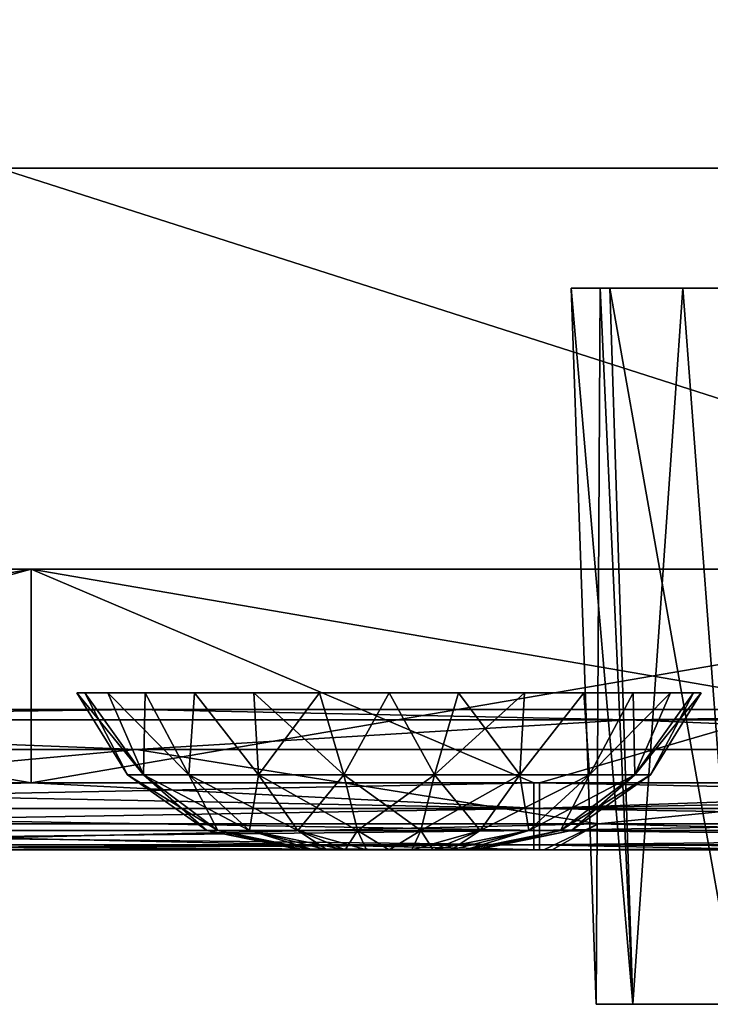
# Model space of a CAD drawing. Header units: millimetres. Extents: x -125 to 125, y -4 to 53.
# Tile 72 of 166: x -26.63 to -21.71, y -3.1 to 3.91. Entities that reach past the tile are written whole.
import ezdxf

# ---------------------------------------------------------------- set-up
doc = ezdxf.new("R2010")
doc.units = ezdxf.units.MM
doc.header["$LTSCALE"] = 65.185185
for name, color, linetype in [('1', 7, 'CONTINUOUS'), ('100', 7, 'CONTINUOUS'), ('102', 7, 'CONTINUOUS'), ('108', 7, 'CONTINUOUS'), ('112', 7, 'CONTINUOUS'), ('119', 7, 'CONTINUOUS'), ('120', 7, 'CONTINUOUS'), ('121', 7, 'CONTINUOUS'), ('173', 7, 'CONTINUOUS'), ('203', 7, 'CONTINUOUS'), ('205', 7, 'CONTINUOUS'), ('4', 7, 'CONTINUOUS'), ('57', 7, 'CONTINUOUS'), ('58', 7, 'CONTINUOUS'), ('84', 7, 'CONTINUOUS'), ('88', 7, 'CONTINUOUS'), ('92', 7, 'CONTINUOUS'), ('96', 7, 'CONTINUOUS')]:
    doc.layers.add(name, color=color, linetype=linetype)

msp = doc.modelspace()

# ---------------------------------------------------------------- linework, layer by layer
at = {"layer": '1', "color": 7, "linetype": 'CONTINUOUS'}
for points in [[(-22.9301, -2, -49.334), (-30.5224, -2, -47.3706), (-29.6823, -2, -49.334), (-22.9301, -2, -49.334)], [(-22.8976, -2, -47.3553), (-30.5224, -2, -47.3706), (-22.9301, -2, -49.334), (-22.8976, -2, -47.3553)], [(-30.4892, -2, 47.3706), (-22.8379, -2, 47.3552), (-29.6823, -2, 49.334), (-30.4892, -2, 47.3706)], [(-29.6823, -2, 49.334), (-22.8379, -2, 47.3552), (-22.9694, -2, 49.334), (-29.6823, -2, 49.334)], [(-22.9694, -2, 49.334), (-22.8379, -2, 47.3552), (-21.2016, -2, 49.334), (-22.9694, -2, 49.334)], [(-21.2016, -2, -49.334), (-22.8976, -2, -47.3553), (-22.9301, -2, -49.334), (-21.2016, -2, -49.334)], [(-15.2755, -2, -47.3443), (-22.8976, -2, -47.3553), (-21.2016, -2, -49.334), (-15.2755, -2, -47.3443)], [(-22.8379, -2, 47.3552), (-15.1958, -2, 47.3442), (-21.2016, -2, 49.334), (-22.8379, -2, 47.3552)]]:
    msp.add_3dface(points, dxfattribs=at)
at = {"layer": '100', "color": 7, "linetype": 'CONTINUOUS'}
for points in [[(-25.7993, -1.2857, 45.611), (-31.5144, -1.8146, 46.428), (-34.399, -1.2857, 45.6305), (-25.7993, -1.2857, 45.611)], [(-22.5103, -1.8146, 46.4097), (-31.5144, -1.8146, 46.428), (-25.7993, -1.2857, 45.611), (-22.5103, -1.8146, 46.4097)], [(-17.1995, -1.2857, 45.597), (-22.5103, -1.8146, 46.4097), (-25.7993, -1.2857, 45.611), (-17.1995, -1.2857, 45.597)], [(-13.5062, -1.8146, 46.3975), (-22.5103, -1.8146, 46.4097), (-17.1995, -1.2857, 45.597), (-13.5062, -1.8146, 46.3975)], [(-22.5103, -1.8146, 46.4097), (-30.4892, -2, 47.3706), (-31.5144, -1.8146, 46.428), (-22.5103, -1.8146, 46.4097)], [(-22.8379, -2, 47.3552), (-30.4892, -2, 47.3706), (-22.5103, -1.8146, 46.4097), (-22.8379, -2, 47.3552)], [(-15.1958, -2, 47.3442), (-22.8379, -2, 47.3552), (-22.5103, -1.8146, 46.4097), (-15.1958, -2, 47.3442)], [(-13.5062, -1.8146, 46.3975), (-15.1958, -2, 47.3442), (-22.5103, -1.8146, 46.4097), (-13.5062, -1.8146, 46.3975)]]:
    msp.add_3dface(points, dxfattribs=at)
at = {"layer": '102', "color": 7, "linetype": 'CONTINUOUS'}
for points in [[(-34.399, -1.2857, -45.6305), (-31.5144, -1.8146, -46.428), (-25.7993, -1.2857, -45.611), (-34.399, -1.2857, -45.6305)], [(-31.5144, -1.8146, -46.428), (-22.5103, -1.8146, -46.4097), (-25.7993, -1.2857, -45.611), (-31.5144, -1.8146, -46.428)], [(-25.7993, -1.2857, -45.611), (-22.5103, -1.8146, -46.4097), (-17.1995, -1.2857, -45.597), (-25.7993, -1.2857, -45.611)], [(-22.5103, -1.8146, -46.4097), (-13.5062, -1.8146, -46.3975), (-17.1995, -1.2857, -45.597), (-22.5103, -1.8146, -46.4097)], [(-30.5224, -2, -47.3706), (-22.8976, -2, -47.3553), (-31.5144, -1.8146, -46.428), (-30.5224, -2, -47.3706)], [(-31.5144, -1.8146, -46.428), (-22.8976, -2, -47.3553), (-22.5103, -1.8146, -46.4097), (-31.5144, -1.8146, -46.428)], [(-22.8976, -2, -47.3553), (-15.2755, -2, -47.3443), (-22.5103, -1.8146, -46.4097), (-22.8976, -2, -47.3553)], [(-22.5103, -1.8146, -46.4097), (-15.2755, -2, -47.3443), (-13.5062, -1.8146, -46.3975), (-22.5103, -1.8146, -46.4097)]]:
    msp.add_3dface(points, dxfattribs=at)
at = {"layer": '108', "color": 7, "linetype": 'CONTINUOUS'}
for points in [[(-25.8007, -1, -44.9111), (-34.4009, -1, -44.9306), (-31.2147, -1.0742, -45.3007), (-25.8007, -1, -44.9111)], [(-25.8007, -1, -44.9111), (-31.2147, -1.0742, -45.3007), (-22.2962, -1.0742, -45.2827), (-25.8007, -1, -44.9111)], [(-17.2005, -1, -44.8972), (-25.8007, -1, -44.9111), (-22.2962, -1.0742, -45.2827), (-17.2005, -1, -44.8972)], [(-17.2005, -1, -44.8972), (-22.2962, -1.0742, -45.2827), (-13.3778, -1.0742, -45.2707), (-17.2005, -1, -44.8972)], [(-34.399, -1.2857, -45.6305), (-25.7993, -1.2857, -45.611), (-31.2147, -1.0742, -45.3007), (-34.399, -1.2857, -45.6305)], [(-31.2147, -1.0742, -45.3007), (-25.7993, -1.2857, -45.611), (-22.2962, -1.0742, -45.2827), (-31.2147, -1.0742, -45.3007)], [(-25.7993, -1.2857, -45.611), (-17.1995, -1.2857, -45.597), (-22.2962, -1.0742, -45.2827), (-25.7993, -1.2857, -45.611)], [(-22.2962, -1.0742, -45.2827), (-17.1995, -1.2857, -45.597), (-13.3778, -1.0742, -45.2707), (-22.2962, -1.0742, -45.2827)]]:
    msp.add_3dface(points, dxfattribs=at)
at = {"layer": '112', "color": 7, "linetype": 'CONTINUOUS'}
for points in [[(-34.4009, -1, 44.9306), (-25.8007, -1, 44.9111), (-31.2147, -1.0742, 45.3007), (-34.4009, -1, 44.9306)], [(-25.8007, -1, 44.9111), (-22.2962, -1.0742, 45.2827), (-31.2147, -1.0742, 45.3007), (-25.8007, -1, 44.9111)], [(-25.8007, -1, 44.9111), (-17.2005, -1, 44.8972), (-22.2962, -1.0742, 45.2827), (-25.8007, -1, 44.9111)], [(-17.2005, -1, 44.8972), (-13.3778, -1.0742, 45.2707), (-22.2962, -1.0742, 45.2827), (-17.2005, -1, 44.8972)], [(-25.7993, -1.2857, 45.611), (-34.399, -1.2857, 45.6305), (-31.2147, -1.0742, 45.3007), (-25.7993, -1.2857, 45.611)], [(-22.2962, -1.0742, 45.2827), (-25.7993, -1.2857, 45.611), (-31.2147, -1.0742, 45.3007), (-22.2962, -1.0742, 45.2827)], [(-17.1995, -1.2857, 45.597), (-25.7993, -1.2857, 45.611), (-22.2962, -1.0742, 45.2827), (-17.1995, -1.2857, 45.597)], [(-13.3778, -1.0742, 45.2707), (-17.1995, -1.2857, 45.597), (-22.2962, -1.0742, 45.2827), (-13.3778, -1.0742, 45.2707)]]:
    msp.add_3dface(points, dxfattribs=at)
at = {"layer": '119', "color": 7, "linetype": 'CONTINUOUS'}
for points in [[(-23.3958, -2, 0.1619), (-24.6256, -2), (-23.3744, -2), (-23.3958, -2, 0.1619)], [(-24.6042, -2, 0.1619), (-24.6256, -2), (-23.3958, -2, 0.1619), (-24.6042, -2, 0.1619)], [(-23.3744, -2), (-24.6256, -2), (-24.6042, -2, -0.1619), (-23.3744, -2)], [(-23.4583, -2, 0.3128), (-24.6042, -2, 0.1619), (-23.3958, -2, 0.1619), (-23.4583, -2, 0.3128)], [(-24.5417, -2, 0.3128), (-24.6042, -2, 0.1619), (-23.4583, -2, 0.3128), (-24.5417, -2, 0.3128)], [(-23.3958, -2, -0.1619), (-23.3744, -2), (-24.6042, -2, -0.1619), (-23.3958, -2, -0.1619)], [(-24.5417, -2, -0.3128), (-23.3958, -2, -0.1619), (-24.6042, -2, -0.1619), (-24.5417, -2, -0.3128)], [(-23.5577, -2, 0.4423), (-24.5417, -2, 0.3128), (-23.4583, -2, 0.3128), (-23.5577, -2, 0.4423)], [(-24.4423, -2, 0.4423), (-24.5417, -2, 0.3128), (-23.5577, -2, 0.4423), (-24.4423, -2, 0.4423)], [(-23.4583, -2, -0.3128), (-23.3958, -2, -0.1619), (-24.5417, -2, -0.3128), (-23.4583, -2, -0.3128)], [(-24.4423, -2, -0.4423), (-23.4583, -2, -0.3128), (-24.5417, -2, -0.3128), (-24.4423, -2, -0.4423)], [(-24.3128, -2, 0.5417), (-24.4423, -2, 0.4423), (-23.6872, -2, 0.5417), (-24.3128, -2, 0.5417)], [(-23.5577, -2, -0.4423), (-23.4583, -2, -0.3128), (-24.4423, -2, -0.4423), (-23.5577, -2, -0.4423)], [(-23.6872, -2, 0.5417), (-24.4423, -2, 0.4423), (-23.5577, -2, 0.4423), (-23.6872, -2, 0.5417)], [(-24.3128, -2, -0.5417), (-23.5577, -2, -0.4423), (-24.4423, -2, -0.4423), (-24.3128, -2, -0.5417)], [(-24.1619, -2, -0.6042), (-23.6872, -2, -0.5417), (-24.3128, -2, -0.5417), (-24.1619, -2, -0.6042)], [(-23.8381, -2, 0.6042), (-24.3128, -2, 0.5417), (-23.6872, -2, 0.5417), (-23.8381, -2, 0.6042)], [(-24.1619, -2, 0.6042), (-24.3128, -2, 0.5417), (-23.8381, -2, 0.6042), (-24.1619, -2, 0.6042)], [(-23.6872, -2, -0.5417), (-23.5577, -2, -0.4423), (-24.3128, -2, -0.5417), (-23.6872, -2, -0.5417)], [(-24, -2, -0.6256), (-23.8381, -2, -0.6042), (-24.1619, -2, -0.6042), (-24, -2, -0.6256)], [(-24, -2, 0.6256), (-24.1619, -2, 0.6042), (-23.8381, -2, 0.6042), (-24, -2, 0.6256)], [(-23.8381, -2, -0.6042), (-23.6872, -2, -0.5417), (-24.1619, -2, -0.6042), (-23.8381, -2, -0.6042)]]:
    msp.add_3dface(points, dxfattribs=at)
at = {"layer": '120', "color": 7, "linetype": 'CONTINUOUS'}
for points in [[(-25.8621, -1.4666), (-26.223, -0.8814), (-26.1673, -0.8814, -0.4947), (-25.8621, -1.4666)], [(-25.7498, -1.4666, -0.6369), (-25.8621, -1.4666), (-26.1673, -0.8814, -0.4947), (-25.7498, -1.4666, -0.6369)], [(-26.0029, -0.8814, -0.9645), (-25.7498, -1.4666, -0.6369), (-26.1673, -0.8814, -0.4947), (-26.0029, -0.8814, -0.9645)], [(-25.738, -0.8814, -1.386), (-25.7498, -1.4666, -0.6369), (-26.0029, -0.8814, -0.9645), (-25.738, -0.8814, -1.386)], [(-25.4264, -1.4666, -1.1969), (-25.7498, -1.4666, -0.6369), (-25.738, -0.8814, -1.386), (-25.4264, -1.4666, -1.1969)], [(-25.386, -0.8814, -1.738), (-25.4264, -1.4666, -1.1969), (-25.738, -0.8814, -1.386), (-25.386, -0.8814, -1.738)], [(-24.931, -1.4666, -1.6126), (-25.4264, -1.4666, -1.1969), (-25.386, -0.8814, -1.738), (-24.931, -1.4666, -1.6126)], [(-24.9645, -0.8814, -2.0029), (-24.931, -1.4666, -1.6126), (-25.386, -0.8814, -1.738), (-24.9645, -0.8814, -2.0029)], [(-24.4947, -0.8814, -2.1673), (-24.931, -1.4666, -1.6126), (-24.9645, -0.8814, -2.0029), (-24.4947, -0.8814, -2.1673)], [(-24.3233, -1.4666, -1.8338), (-24.931, -1.4666, -1.6126), (-24.4947, -0.8814, -2.1673), (-24.3233, -1.4666, -1.8338)], [(-24, -0.8814, -2.223), (-24.3233, -1.4666, -1.8338), (-24.4947, -0.8814, -2.1673), (-24, -0.8814, -2.223)], [(-23.6767, -1.4666, -1.8338), (-24.3233, -1.4666, -1.8338), (-24, -0.8814, -2.223), (-23.6767, -1.4666, -1.8338)], [(-23.5053, -0.8814, -2.1673), (-23.6767, -1.4666, -1.8338), (-24, -0.8814, -2.223), (-23.5053, -0.8814, -2.1673)], [(-23.069, -1.4666, -1.6126), (-23.6767, -1.4666, -1.8338), (-23.0355, -0.8814, -2.0029), (-23.069, -1.4666, -1.6126)], [(-23.0355, -0.8814, -2.0029), (-23.6767, -1.4666, -1.8338), (-23.5053, -0.8814, -2.1673), (-23.0355, -0.8814, -2.0029)], [(-22.5736, -1.4666, -1.1969), (-23.069, -1.4666, -1.6126), (-22.614, -0.8814, -1.738), (-22.5736, -1.4666, -1.1969)], [(-22.614, -0.8814, -1.738), (-23.069, -1.4666, -1.6126), (-23.0355, -0.8814, -2.0029), (-22.614, -0.8814, -1.738)], [(-22.262, -0.8814, -1.386), (-22.5736, -1.4666, -1.1969), (-22.614, -0.8814, -1.738), (-22.262, -0.8814, -1.386)], [(-22.2502, -1.4666, -0.6369), (-22.5736, -1.4666, -1.1969), (-21.9971, -0.8814, -0.9645), (-22.2502, -1.4666, -0.6369)], [(-21.9971, -0.8814, -0.9645), (-22.5736, -1.4666, -1.1969), (-22.262, -0.8814, -1.386), (-21.9971, -0.8814, -0.9645)], [(-22.1379, -1.4666), (-22.2502, -1.4666, -0.6369), (-21.777, -0.8814), (-22.1379, -1.4666)], [(-21.777, -0.8814), (-22.2502, -1.4666, -0.6369), (-21.8327, -0.8814, -0.4947), (-21.777, -0.8814)], [(-21.8327, -0.8814, -0.4947), (-22.2502, -1.4666, -0.6369), (-21.9971, -0.8814, -0.9645), (-21.8327, -0.8814, -0.4947)], [(-25.2983, -1.8612), (-25.8621, -1.4666), (-25.7498, -1.4666, -0.6369), (-25.2983, -1.8612)], [(-25.22, -1.8612, -0.444), (-25.2983, -1.8612), (-25.7498, -1.4666, -0.6369), (-25.22, -1.8612, -0.444)], [(-25.4264, -1.4666, -1.1969), (-25.22, -1.8612, -0.444), (-25.7498, -1.4666, -0.6369), (-25.4264, -1.4666, -1.1969)], [(-24.9945, -1.8612, -0.8345), (-25.22, -1.8612, -0.444), (-25.4264, -1.4666, -1.1969), (-24.9945, -1.8612, -0.8345)], [(-24.931, -1.4666, -1.6126), (-24.9945, -1.8612, -0.8345), (-25.4264, -1.4666, -1.1969), (-24.931, -1.4666, -1.6126)], [(-24.6491, -1.8612, -1.1243), (-24.9945, -1.8612, -0.8345), (-24.931, -1.4666, -1.6126), (-24.6491, -1.8612, -1.1243)], [(-24.3233, -1.4666, -1.8338), (-24.6491, -1.8612, -1.1243), (-24.931, -1.4666, -1.6126), (-24.3233, -1.4666, -1.8338)], [(-24.2254, -1.8612, -1.2785), (-24.6491, -1.8612, -1.1243), (-24.3233, -1.4666, -1.8338), (-24.2254, -1.8612, -1.2785)], [(-23.6767, -1.4666, -1.8338), (-24.2254, -1.8612, -1.2785), (-24.3233, -1.4666, -1.8338), (-23.6767, -1.4666, -1.8338)], [(-23.7746, -1.8612, -1.2785), (-24.2254, -1.8612, -1.2785), (-23.6767, -1.4666, -1.8338), (-23.7746, -1.8612, -1.2785)], [(-23.3509, -1.8612, -1.1243), (-23.7746, -1.8612, -1.2785), (-23.069, -1.4666, -1.6126), (-23.3509, -1.8612, -1.1243)], [(-23.069, -1.4666, -1.6126), (-23.7746, -1.8612, -1.2785), (-23.6767, -1.4666, -1.8338), (-23.069, -1.4666, -1.6126)], [(-23.0055, -1.8612, -0.8345), (-23.3509, -1.8612, -1.1243), (-22.5736, -1.4666, -1.1969), (-23.0055, -1.8612, -0.8345)], [(-22.5736, -1.4666, -1.1969), (-23.3509, -1.8612, -1.1243), (-23.069, -1.4666, -1.6126), (-22.5736, -1.4666, -1.1969)], [(-22.78, -1.8612, -0.444), (-23.0055, -1.8612, -0.8345), (-22.2502, -1.4666, -0.6369), (-22.78, -1.8612, -0.444)], [(-22.2502, -1.4666, -0.6369), (-23.0055, -1.8612, -0.8345), (-22.5736, -1.4666, -1.1969), (-22.2502, -1.4666, -0.6369)], [(-22.7017, -1.8612), (-22.78, -1.8612, -0.444), (-22.1379, -1.4666), (-22.7017, -1.8612)], [(-22.1379, -1.4666), (-22.78, -1.8612, -0.444), (-22.2502, -1.4666, -0.6369), (-22.1379, -1.4666)], [(-25.22, -1.8612, -0.444), (-24.6256, -2), (-25.2983, -1.8612), (-25.22, -1.8612, -0.444)], [(-24.9945, -1.8612, -0.8345), (-24.5417, -2, -0.3128), (-25.22, -1.8612, -0.444), (-24.9945, -1.8612, -0.8345)], [(-24.6042, -2, -0.1619), (-24.6256, -2), (-25.22, -1.8612, -0.444), (-24.6042, -2, -0.1619)], [(-24.5417, -2, -0.3128), (-24.6042, -2, -0.1619), (-25.22, -1.8612, -0.444), (-24.5417, -2, -0.3128)], [(-24.6491, -1.8612, -1.1243), (-24.4423, -2, -0.4423), (-24.9945, -1.8612, -0.8345), (-24.6491, -1.8612, -1.1243)], [(-24.4423, -2, -0.4423), (-24.5417, -2, -0.3128), (-24.9945, -1.8612, -0.8345), (-24.4423, -2, -0.4423)], [(-24.2254, -1.8612, -1.2785), (-24.3128, -2, -0.5417), (-24.6491, -1.8612, -1.1243), (-24.2254, -1.8612, -1.2785)], [(-24.3128, -2, -0.5417), (-24.4423, -2, -0.4423), (-24.6491, -1.8612, -1.1243), (-24.3128, -2, -0.5417)], [(-24.1619, -2, -0.6042), (-24.3128, -2, -0.5417), (-24.2254, -1.8612, -1.2785), (-24.1619, -2, -0.6042)], [(-23.7746, -1.8612, -1.2785), (-24, -2, -0.6256), (-24.2254, -1.8612, -1.2785), (-23.7746, -1.8612, -1.2785)], [(-24, -2, -0.6256), (-24.1619, -2, -0.6042), (-24.2254, -1.8612, -1.2785), (-24, -2, -0.6256)], [(-23.8381, -2, -0.6042), (-24, -2, -0.6256), (-23.7746, -1.8612, -1.2785), (-23.8381, -2, -0.6042)], [(-23.6872, -2, -0.5417), (-23.8381, -2, -0.6042), (-23.3509, -1.8612, -1.1243), (-23.6872, -2, -0.5417)], [(-23.3509, -1.8612, -1.1243), (-23.8381, -2, -0.6042), (-23.7746, -1.8612, -1.2785), (-23.3509, -1.8612, -1.1243)], [(-23.0055, -1.8612, -0.8345), (-23.6872, -2, -0.5417), (-23.3509, -1.8612, -1.1243), (-23.0055, -1.8612, -0.8345)], [(-23.5577, -2, -0.4423), (-23.6872, -2, -0.5417), (-23.0055, -1.8612, -0.8345), (-23.5577, -2, -0.4423)], [(-23.4583, -2, -0.3128), (-23.5577, -2, -0.4423), (-23.0055, -1.8612, -0.8345), (-23.4583, -2, -0.3128)], [(-22.78, -1.8612, -0.444), (-23.4583, -2, -0.3128), (-23.0055, -1.8612, -0.8345), (-22.78, -1.8612, -0.444)], [(-23.3958, -2, -0.1619), (-23.4583, -2, -0.3128), (-22.78, -1.8612, -0.444), (-23.3958, -2, -0.1619)], [(-22.7017, -1.8612), (-23.3958, -2, -0.1619), (-22.78, -1.8612, -0.444), (-22.7017, -1.8612)], [(-23.3744, -2), (-23.3958, -2, -0.1619), (-22.7017, -1.8612), (-23.3744, -2)]]:
    msp.add_3dface(points, dxfattribs=at)
at = {"layer": '121', "color": 7, "linetype": 'CONTINUOUS'}
for points in [[(-26.223, -0.8814), (-25.7498, -1.4666, 0.6369), (-26.1673, -0.8814, 0.4947), (-26.223, -0.8814)], [(-26.223, -0.8814), (-25.8621, -1.4666), (-25.7498, -1.4666, 0.6369), (-26.223, -0.8814)], [(-26.1673, -0.8814, 0.4947), (-25.7498, -1.4666, 0.6369), (-26.0029, -0.8814, 0.9645), (-26.1673, -0.8814, 0.4947)], [(-25.7498, -1.4666, 0.6369), (-25.4264, -1.4666, 1.1969), (-26.0029, -0.8814, 0.9645), (-25.7498, -1.4666, 0.6369)], [(-26.0029, -0.8814, 0.9645), (-25.4264, -1.4666, 1.1969), (-25.738, -0.8814, 1.386), (-26.0029, -0.8814, 0.9645)], [(-25.738, -0.8814, 1.386), (-25.4264, -1.4666, 1.1969), (-25.386, -0.8814, 1.738), (-25.738, -0.8814, 1.386)], [(-25.4264, -1.4666, 1.1969), (-24.931, -1.4666, 1.6126), (-25.386, -0.8814, 1.738), (-25.4264, -1.4666, 1.1969)], [(-25.386, -0.8814, 1.738), (-24.931, -1.4666, 1.6126), (-24.9645, -0.8814, 2.0029), (-25.386, -0.8814, 1.738)], [(-24.9645, -0.8814, 2.0029), (-24.3233, -1.4666, 1.8338), (-24.4947, -0.8814, 2.1673), (-24.9645, -0.8814, 2.0029)], [(-24.931, -1.4666, 1.6126), (-24.3233, -1.4666, 1.8338), (-24.9645, -0.8814, 2.0029), (-24.931, -1.4666, 1.6126)], [(-24.4947, -0.8814, 2.1673), (-24.3233, -1.4666, 1.8338), (-24, -0.8814, 2.223), (-24.4947, -0.8814, 2.1673)], [(-24.3233, -1.4666, 1.8338), (-23.6767, -1.4666, 1.8338), (-24, -0.8814, 2.223), (-24.3233, -1.4666, 1.8338)], [(-24, -0.8814, 2.223), (-23.6767, -1.4666, 1.8338), (-23.5053, -0.8814, 2.1673), (-24, -0.8814, 2.223)], [(-23.6767, -1.4666, 1.8338), (-23.069, -1.4666, 1.6126), (-23.5053, -0.8814, 2.1673), (-23.6767, -1.4666, 1.8338)], [(-23.5053, -0.8814, 2.1673), (-23.069, -1.4666, 1.6126), (-23.0355, -0.8814, 2.0029), (-23.5053, -0.8814, 2.1673)], [(-23.0355, -0.8814, 2.0029), (-23.069, -1.4666, 1.6126), (-22.614, -0.8814, 1.738), (-23.0355, -0.8814, 2.0029)], [(-23.069, -1.4666, 1.6126), (-22.5736, -1.4666, 1.1969), (-22.614, -0.8814, 1.738), (-23.069, -1.4666, 1.6126)], [(-22.614, -0.8814, 1.738), (-22.5736, -1.4666, 1.1969), (-22.262, -0.8814, 1.386), (-22.614, -0.8814, 1.738)], [(-22.5736, -1.4666, 1.1969), (-22.2502, -1.4666, 0.6369), (-22.262, -0.8814, 1.386), (-22.5736, -1.4666, 1.1969)], [(-22.262, -0.8814, 1.386), (-22.2502, -1.4666, 0.6369), (-21.9971, -0.8814, 0.9645), (-22.262, -0.8814, 1.386)], [(-21.9971, -0.8814, 0.9645), (-22.2502, -1.4666, 0.6369), (-21.8327, -0.8814, 0.4947), (-21.9971, -0.8814, 0.9645)], [(-22.2502, -1.4666, 0.6369), (-22.1379, -1.4666), (-21.8327, -0.8814, 0.4947), (-22.2502, -1.4666, 0.6369)], [(-22.1379, -1.4666), (-21.777, -0.8814), (-21.8327, -0.8814, 0.4947), (-22.1379, -1.4666)], [(-25.8621, -1.4666), (-25.22, -1.8612, 0.444), (-25.7498, -1.4666, 0.6369), (-25.8621, -1.4666)], [(-25.8621, -1.4666), (-25.2983, -1.8612), (-25.22, -1.8612, 0.444), (-25.8621, -1.4666)], [(-25.7498, -1.4666, 0.6369), (-24.9945, -1.8612, 0.8345), (-25.4264, -1.4666, 1.1969), (-25.7498, -1.4666, 0.6369)], [(-25.22, -1.8612, 0.444), (-24.9945, -1.8612, 0.8345), (-25.7498, -1.4666, 0.6369), (-25.22, -1.8612, 0.444)], [(-25.4264, -1.4666, 1.1969), (-24.6491, -1.8612, 1.1243), (-24.931, -1.4666, 1.6126), (-25.4264, -1.4666, 1.1969)], [(-24.9945, -1.8612, 0.8345), (-24.6491, -1.8612, 1.1243), (-25.4264, -1.4666, 1.1969), (-24.9945, -1.8612, 0.8345)], [(-24.6491, -1.8612, 1.1243), (-24.2254, -1.8612, 1.2785), (-24.931, -1.4666, 1.6126), (-24.6491, -1.8612, 1.1243)], [(-24.931, -1.4666, 1.6126), (-24.2254, -1.8612, 1.2785), (-24.3233, -1.4666, 1.8338), (-24.931, -1.4666, 1.6126)], [(-24.3233, -1.4666, 1.8338), (-23.7746, -1.8612, 1.2785), (-23.6767, -1.4666, 1.8338), (-24.3233, -1.4666, 1.8338)], [(-24.2254, -1.8612, 1.2785), (-23.7746, -1.8612, 1.2785), (-24.3233, -1.4666, 1.8338), (-24.2254, -1.8612, 1.2785)], [(-23.7746, -1.8612, 1.2785), (-23.3509, -1.8612, 1.1243), (-23.6767, -1.4666, 1.8338), (-23.7746, -1.8612, 1.2785)], [(-23.6767, -1.4666, 1.8338), (-23.3509, -1.8612, 1.1243), (-23.069, -1.4666, 1.6126), (-23.6767, -1.4666, 1.8338)], [(-23.3509, -1.8612, 1.1243), (-23.0055, -1.8612, 0.8345), (-23.069, -1.4666, 1.6126), (-23.3509, -1.8612, 1.1243)], [(-23.069, -1.4666, 1.6126), (-23.0055, -1.8612, 0.8345), (-22.5736, -1.4666, 1.1969), (-23.069, -1.4666, 1.6126)], [(-23.0055, -1.8612, 0.8345), (-22.78, -1.8612, 0.444), (-22.5736, -1.4666, 1.1969), (-23.0055, -1.8612, 0.8345)], [(-22.5736, -1.4666, 1.1969), (-22.78, -1.8612, 0.444), (-22.2502, -1.4666, 0.6369), (-22.5736, -1.4666, 1.1969)], [(-22.78, -1.8612, 0.444), (-22.7017, -1.8612), (-22.2502, -1.4666, 0.6369), (-22.78, -1.8612, 0.444)], [(-22.7017, -1.8612), (-22.1379, -1.4666), (-22.2502, -1.4666, 0.6369), (-22.7017, -1.8612)], [(-25.2983, -1.8612), (-24.6042, -2, 0.1619), (-25.22, -1.8612, 0.444), (-25.2983, -1.8612)], [(-24.6256, -2), (-24.6042, -2, 0.1619), (-25.2983, -1.8612), (-24.6256, -2)], [(-25.22, -1.8612, 0.444), (-24.5417, -2, 0.3128), (-24.9945, -1.8612, 0.8345), (-25.22, -1.8612, 0.444)], [(-24.6042, -2, 0.1619), (-24.5417, -2, 0.3128), (-25.22, -1.8612, 0.444), (-24.6042, -2, 0.1619)], [(-24.9945, -1.8612, 0.8345), (-24.3128, -2, 0.5417), (-24.6491, -1.8612, 1.1243), (-24.9945, -1.8612, 0.8345)], [(-24.4423, -2, 0.4423), (-24.3128, -2, 0.5417), (-24.9945, -1.8612, 0.8345), (-24.4423, -2, 0.4423)], [(-24.5417, -2, 0.3128), (-24.4423, -2, 0.4423), (-24.9945, -1.8612, 0.8345), (-24.5417, -2, 0.3128)], [(-24.6491, -1.8612, 1.1243), (-24.1619, -2, 0.6042), (-24.2254, -1.8612, 1.2785), (-24.6491, -1.8612, 1.1243)], [(-24.3128, -2, 0.5417), (-24.1619, -2, 0.6042), (-24.6491, -1.8612, 1.1243), (-24.3128, -2, 0.5417)], [(-24.2254, -1.8612, 1.2785), (-24, -2, 0.6256), (-23.7746, -1.8612, 1.2785), (-24.2254, -1.8612, 1.2785)], [(-24.1619, -2, 0.6042), (-24, -2, 0.6256), (-24.2254, -1.8612, 1.2785), (-24.1619, -2, 0.6042)], [(-24, -2, 0.6256), (-23.8381, -2, 0.6042), (-23.7746, -1.8612, 1.2785), (-24, -2, 0.6256)], [(-23.8381, -2, 0.6042), (-23.6872, -2, 0.5417), (-23.7746, -1.8612, 1.2785), (-23.8381, -2, 0.6042)], [(-23.7746, -1.8612, 1.2785), (-23.6872, -2, 0.5417), (-23.3509, -1.8612, 1.1243), (-23.7746, -1.8612, 1.2785)], [(-23.6872, -2, 0.5417), (-23.5577, -2, 0.4423), (-23.3509, -1.8612, 1.1243), (-23.6872, -2, 0.5417)], [(-23.5577, -2, 0.4423), (-23.4583, -2, 0.3128), (-23.0055, -1.8612, 0.8345), (-23.5577, -2, 0.4423)], [(-23.3509, -1.8612, 1.1243), (-23.5577, -2, 0.4423), (-23.0055, -1.8612, 0.8345), (-23.3509, -1.8612, 1.1243)], [(-23.4583, -2, 0.3128), (-23.3958, -2, 0.1619), (-22.78, -1.8612, 0.444), (-23.4583, -2, 0.3128)], [(-23.0055, -1.8612, 0.8345), (-23.4583, -2, 0.3128), (-22.78, -1.8612, 0.444), (-23.0055, -1.8612, 0.8345)], [(-23.3958, -2, 0.1619), (-23.3744, -2), (-22.78, -1.8612, 0.444), (-23.3958, -2, 0.1619)], [(-23.3744, -2), (-22.7017, -1.8612), (-22.78, -1.8612, 0.444), (-23.3744, -2)]]:
    msp.add_3dface(points, dxfattribs=at)
at = {"layer": '173', "color": 7, "linetype": 'CONTINUOUS'}
for points in [[(-22.525, -3.1, -19.7818), (-22.2645, -3.1, -21.0914), (-15.6812, -3.1, -19.7818), (-22.525, -3.1, -19.7818)], [(-22.525, -3.1, -19.7818), (-15.9417, -3.1, -18.4723), (-22.2645, -3.1, -18.4723), (-22.525, -3.1, -19.7818)], [(-22.525, -3.1, -19.7818), (-15.6812, -3.1, -19.7818), (-15.9417, -3.1, -18.4723), (-22.525, -3.1, -19.7818)], [(-16.6834, -3.1, -17.3622), (-21.5228, -3.1, -17.3622), (-22.2645, -3.1, -18.4723), (-16.6834, -3.1, -17.3622)], [(-15.9417, -3.1, -18.4723), (-16.6834, -3.1, -17.3622), (-22.2645, -3.1, -18.4723), (-15.9417, -3.1, -18.4723)], [(-22.2645, -3.1, -21.0914), (-15.9417, -3.1, -21.0914), (-15.6812, -3.1, -19.7818), (-22.2645, -3.1, -21.0914)], [(-22.2645, -3.1, -21.0914), (-21.5228, -3.1, -22.2015), (-15.9417, -3.1, -21.0914), (-22.2645, -3.1, -21.0914)]]:
    msp.add_3dface(points, dxfattribs=at)
at = {"layer": '203', "color": 7, "linetype": 'CONTINUOUS'}
for points in [[(-26.7804, 2.8561, 49.9751), (-17.8536, 2.8561, 49.9751), (-26.7632, 12.0357, 49.895), (-26.7804, 2.8561, 49.9751)], [(-26.7632, 12.0357, 49.895), (-17.8536, 2.8561, 49.9751), (-17.8421, 12.0357, 49.895), (-26.7632, 12.0357, 49.895)], [(-26.7857, 0, 50), (-17.8571, 0, 50), (-26.7804, 2.8561, 49.9751), (-26.7857, 0, 50)], [(-26.7804, 2.8561, 49.9751), (-17.8571, 0, 50), (-17.8536, 2.8561, 49.9751), (-26.7804, 2.8561, 49.9751)]]:
    msp.add_3dface(points, dxfattribs=at)
at = {"layer": '205', "color": 7, "linetype": 'CONTINUOUS'}
for points in [[(-17.8536, 2.8561, -49.9751), (-26.7804, 2.8561, -49.9751), (-26.7632, 12.0357, -49.895), (-17.8536, 2.8561, -49.9751)], [(-17.8421, 12.0357, -49.895), (-17.8536, 2.8561, -49.9751), (-26.7632, 12.0357, -49.895), (-17.8421, 12.0357, -49.895)], [(-17.8571, 0, -50), (-26.7857, 0, -50), (-26.7804, 2.8561, -49.9751), (-17.8571, 0, -50)], [(-17.8536, 2.8561, -49.9751), (-17.8571, 0, -50), (-26.7804, 2.8561, -49.9751), (-17.8536, 2.8561, -49.9751)]]:
    msp.add_3dface(points, dxfattribs=at)
at = {"layer": '4', "color": 7, "linetype": 'CONTINUOUS'}
for points in [[(-34.4009, -1, -44.9306), (-25.8007, -1, -44.9111), (-31.1668, -1, -36.2611), (-34.4009, -1, -44.9306)], [(-34.4009, -1, 44.9306), (-31.1715, -1, 37.1782), (-25.8007, -1, 44.9111), (-34.4009, -1, 44.9306)], [(-31.1715, -1, 37.1782), (-31.1327, -1, 27.9983), (-22.2654, -1, 37.1782), (-31.1715, -1, 37.1782)], [(-31.1715, -1, 37.1782), (-22.2654, -1, 37.1782), (-25.8007, -1, 44.9111), (-31.1715, -1, 37.1782)], [(-31.1668, -1, -36.2611), (-22.262, -1, -36.2611), (-31.1292, -1, -27.0812), (-31.1668, -1, -36.2611)], [(-31.1668, -1, -36.2611), (-25.8007, -1, -44.9111), (-22.262, -1, -36.2611), (-31.1668, -1, -36.2611)], [(-31.1327, -1, 27.9983), (-22.2377, -1, 27.9983), (-22.2654, -1, 37.1782), (-31.1327, -1, 27.9983)], [(-31.1327, -1, 27.9983), (-31.1048, -1, 18.8184), (-22.2377, -1, 27.9983), (-31.1327, -1, 27.9983)], [(-31.1292, -1, -27.0812), (-22.262, -1, -36.2611), (-22.2351, -1, -27.0812), (-31.1292, -1, -27.0812)], [(-31.1292, -1, -27.0812), (-22.2351, -1, -27.0812), (-31.1025, -1, -17.9013), (-31.1292, -1, -27.0812)], [(-31.1048, -1, 18.8184), (-22.2177, -1, 18.8184), (-22.2377, -1, 27.9983), (-31.1048, -1, 18.8184)], [(-31.1048, -1, 18.8184), (-31.0879, -1, 9.6384), (-22.2177, -1, 18.8184), (-31.1048, -1, 18.8184)], [(-31.1025, -1, -17.9013), (-22.2161, -1, -17.9013), (-31.0867, -1, -8.7214), (-31.1025, -1, -17.9013)], [(-31.1025, -1, -17.9013), (-22.2351, -1, -27.0812), (-22.2161, -1, -17.9013), (-31.1025, -1, -17.9013)], [(-31.0879, -1, 9.6384), (-22.2056, -1, 9.6384), (-22.2177, -1, 18.8184), (-31.0879, -1, 9.6384)], [(-31.0879, -1, 9.6384), (-31.0818, -1, 0.4585), (-22.2056, -1, 9.6384), (-31.0879, -1, 9.6384)], [(-31.0867, -1, -8.7214), (-22.2161, -1, -17.9013), (-22.2048, -1, -8.7214), (-31.0867, -1, -8.7214)], [(-31.0867, -1, -8.7214), (-22.2048, -1, -8.7214), (-31.0818, -1, 0.4585), (-31.0867, -1, -8.7214)], [(-31.0818, -1, 0.4585), (-22.2048, -1, -8.7214), (-22.2013, -1, 0.4585), (-31.0818, -1, 0.4585)], [(-31.0818, -1, 0.4585), (-22.2013, -1, 0.4585), (-22.2056, -1, 9.6384), (-31.0818, -1, 0.4585)], [(-25.8007, -1, -44.9111), (-17.2005, -1, -44.8972), (-22.262, -1, -36.2611), (-25.8007, -1, -44.9111)], [(-25.8007, -1, 44.9111), (-22.2654, -1, 37.1782), (-17.2005, -1, 44.8972), (-25.8007, -1, 44.9111)], [(-22.2654, -1, 37.1782), (-13.3592, -1, 37.1782), (-17.2005, -1, 44.8972), (-22.2654, -1, 37.1782)], [(-22.2654, -1, 37.1782), (-22.2377, -1, 27.9983), (-13.3592, -1, 37.1782), (-22.2654, -1, 37.1782)], [(-22.262, -1, -36.2611), (-13.3572, -1, -36.2611), (-22.2351, -1, -27.0812), (-22.262, -1, -36.2611)], [(-22.262, -1, -36.2611), (-17.2005, -1, -44.8972), (-13.3572, -1, -36.2611), (-22.262, -1, -36.2611)], [(-22.2377, -1, 27.9983), (-13.3426, -1, 27.9983), (-13.3592, -1, 37.1782), (-22.2377, -1, 27.9983)], [(-22.2377, -1, 27.9983), (-22.2177, -1, 18.8184), (-13.3426, -1, 27.9983), (-22.2377, -1, 27.9983)], [(-22.2351, -1, -27.0812), (-13.3572, -1, -36.2611), (-13.3411, -1, -27.0812), (-22.2351, -1, -27.0812)], [(-22.2351, -1, -27.0812), (-13.3411, -1, -27.0812), (-22.2161, -1, -17.9013), (-22.2351, -1, -27.0812)], [(-22.2177, -1, 18.8184), (-13.3306, -1, 18.8184), (-13.3426, -1, 27.9983), (-22.2177, -1, 18.8184)], [(-22.2177, -1, 18.8184), (-22.2056, -1, 9.6384), (-13.3306, -1, 18.8184), (-22.2177, -1, 18.8184)], [(-22.2161, -1, -17.9013), (-13.3296, -1, -17.9013), (-22.2048, -1, -8.7214), (-22.2161, -1, -17.9013)], [(-22.2161, -1, -17.9013), (-13.3411, -1, -27.0812), (-13.3296, -1, -17.9013), (-22.2161, -1, -17.9013)], [(-22.2056, -1, 9.6384), (-13.3234, -1, 9.6384), (-13.3306, -1, 18.8184), (-22.2056, -1, 9.6384)], [(-22.2056, -1, 9.6384), (-22.2013, -1, 0.4585), (-13.3234, -1, 9.6384), (-22.2056, -1, 9.6384)], [(-22.2048, -1, -8.7214), (-13.3296, -1, -17.9013), (-13.3229, -1, -8.7214), (-22.2048, -1, -8.7214)], [(-22.2048, -1, -8.7214), (-13.3229, -1, -8.7214), (-22.2013, -1, 0.4585), (-22.2048, -1, -8.7214)], [(-22.2013, -1, 0.4585), (-13.3229, -1, -8.7214), (-13.3208, -1, 0.4585), (-22.2013, -1, 0.4585)], [(-22.2013, -1, 0.4585), (-13.3208, -1, 0.4585), (-13.3234, -1, 9.6384), (-22.2013, -1, 0.4585)]]:
    msp.add_3dface(points, dxfattribs=at)
at = {"layer": '57', "color": 7, "linetype": 'CONTINUOUS'}
for points in [[(-22.7031, 2, -19.7818), (-22.4983, 2, -20.9787), (-22.525, -3.1, -19.7818), (-22.7031, 2, -19.7818)], [(-22.525, -3.1, -19.7818), (-22.4983, 2, -20.9787), (-22.2645, -3.1, -21.0914), (-22.525, -3.1, -19.7818)], [(-22.4983, 2, -20.9787), (-21.9073, 2, -22.0394), (-22.2645, -3.1, -21.0914), (-22.4983, 2, -20.9787)], [(-22.2645, -3.1, -21.0914), (-21.9073, 2, -22.0394), (-21.5228, -3.1, -22.2015), (-22.2645, -3.1, -21.0914)], [(-21.9073, 2, -22.0394), (-20.9973, 2, -22.8432), (-21.5228, -3.1, -22.2015), (-21.9073, 2, -22.0394)]]:
    msp.add_3dface(points, dxfattribs=at)
at = {"layer": '58', "color": 7, "linetype": 'CONTINUOUS'}
for points in [[(-22.7031, 2, -19.7818), (-22.525, -3.1, -19.7818), (-22.2645, -3.1, -18.4723), (-22.7031, 2, -19.7818)], [(-22.7031, 2, -19.7818), (-22.2645, -3.1, -18.4723), (-22.4291, 2, -18.4042), (-22.7031, 2, -19.7818)], [(-22.4291, 2, -18.4042), (-21.5228, -3.1, -17.3622), (-21.6487, 2, -17.2363), (-22.4291, 2, -18.4042)], [(-22.2645, -3.1, -18.4723), (-21.5228, -3.1, -17.3622), (-22.4291, 2, -18.4042), (-22.2645, -3.1, -18.4723)]]:
    msp.add_3dface(points, dxfattribs=at)
at = {"layer": '84', "color": 7, "linetype": 'CONTINUOUS'}
for points in [[(-32.11, -1.5218, -49.8336), (-35.4, -1.5218, -49.8336), (-26.55, 0, -49.9), (-32.11, -1.5218, -49.8336)], [(-26.55, 0, -49.9), (-35.4, -1.5218, -49.8336), (-35.4, 0, -49.9), (-26.55, 0, -49.9)], [(-26.55, -1.5218, -49.8336), (-32.11, -1.5218, -49.8336), (-26.55, 0, -49.9), (-26.55, -1.5218, -49.8336)], [(-17.7, 0, -49.9), (-26.55, -1.5218, -49.8336), (-26.55, 0, -49.9), (-17.7, 0, -49.9)], [(-22.9301, -1.5218, -49.8336), (-26.55, -1.5218, -49.8336), (-17.7, 0, -49.9), (-22.9301, -1.5218, -49.8336)], [(-17.7, -1.5218, -49.8336), (-22.9301, -1.5218, -49.8336), (-17.7, 0, -49.9), (-17.7, -1.5218, -49.8336)]]:
    msp.add_3dface(points, dxfattribs=at)
at = {"layer": '88', "color": 7, "linetype": 'CONTINUOUS'}
for points in [[(-32.1493, -1.5218, 49.8336), (-26.55, -1.5218, 49.8336), (-35.4, 0, 49.9), (-32.1493, -1.5218, 49.8336)], [(-35.4, 0, 49.9), (-26.55, -1.5218, 49.8336), (-26.55, 0, 49.9), (-35.4, 0, 49.9)], [(-22.9694, -1.5218, 49.8336), (-17.7, -1.5218, 49.8336), (-26.55, 0, 49.9), (-22.9694, -1.5218, 49.8336)], [(-26.55, 0, 49.9), (-17.7, -1.5218, 49.8336), (-17.7, 0, 49.9), (-26.55, 0, 49.9)], [(-26.55, -1.5218, 49.8336), (-22.9694, -1.5218, 49.8336), (-26.55, 0, 49.9), (-26.55, -1.5218, 49.8336)]]:
    msp.add_3dface(points, dxfattribs=at)
at = {"layer": '92', "color": 7, "linetype": 'CONTINUOUS'}
for points in [[(-32.11, -1.5218, -49.8336), (-26.55, -1.5218, -49.8336), (-22.9301, -1.7064, -49.7895), (-32.11, -1.5218, -49.8336)], [(-32.11, -1.7064, -49.7895), (-32.11, -1.5218, -49.8336), (-22.9301, -1.7064, -49.7895), (-32.11, -1.7064, -49.7895)], [(-26.55, -1.5218, -49.8336), (-22.9301, -1.5218, -49.8336), (-22.9301, -1.7064, -49.7895), (-26.55, -1.5218, -49.8336)], [(-22.9301, -1.5218, -49.8336), (-17.7, -1.5218, -49.8336), (-13.7502, -1.7064, -49.7895), (-22.9301, -1.5218, -49.8336)], [(-22.9301, -1.7064, -49.7895), (-22.9301, -1.5218, -49.8336), (-13.7502, -1.7064, -49.7895), (-22.9301, -1.7064, -49.7895)], [(-22.9301, -1.8612, -49.6798), (-32.11, -1.7064, -49.7895), (-22.9301, -1.7064, -49.7895), (-22.9301, -1.8612, -49.6798)], [(-32.11, -1.8612, -49.6798), (-32.11, -1.7064, -49.7895), (-22.9301, -1.8612, -49.6798), (-32.11, -1.8612, -49.6798)], [(-13.7502, -1.8612, -49.6798), (-22.9301, -1.7064, -49.7895), (-13.7502, -1.7064, -49.7895), (-13.7502, -1.8612, -49.6798)], [(-22.9301, -1.8612, -49.6798), (-22.9301, -1.7064, -49.7895), (-13.7502, -1.8612, -49.6798), (-22.9301, -1.8612, -49.6798)], [(-22.9301, -1.964, -49.5203), (-32.11, -1.8612, -49.6798), (-22.9301, -1.8612, -49.6798), (-22.9301, -1.964, -49.5203)], [(-32.11, -1.964, -49.5203), (-32.11, -1.8612, -49.6798), (-22.9301, -1.964, -49.5203), (-32.11, -1.964, -49.5203)], [(-13.7502, -1.964, -49.5203), (-22.9301, -1.8612, -49.6798), (-13.7502, -1.8612, -49.6798), (-13.7502, -1.964, -49.5203)], [(-22.9301, -1.964, -49.5203), (-22.9301, -1.8612, -49.6798), (-13.7502, -1.964, -49.5203), (-22.9301, -1.964, -49.5203)], [(-22.9301, -2, -49.334), (-32.11, -1.964, -49.5203), (-22.9301, -1.964, -49.5203), (-22.9301, -2, -49.334)], [(-22.9301, -2, -49.334), (-29.6823, -2, -49.334), (-32.11, -1.964, -49.5203), (-22.9301, -2, -49.334)], [(-21.2016, -2, -49.334), (-22.9301, -2, -49.334), (-22.9301, -1.964, -49.5203), (-21.2016, -2, -49.334)], [(-13.7502, -2, -49.334), (-22.9301, -1.964, -49.5203), (-13.7502, -1.964, -49.5203), (-13.7502, -2, -49.334)], [(-13.7502, -2, -49.334), (-21.2016, -2, -49.334), (-22.9301, -1.964, -49.5203), (-13.7502, -2, -49.334)]]:
    msp.add_3dface(points, dxfattribs=at)
at = {"layer": '96', "color": 7, "linetype": 'CONTINUOUS'}
for points in [[(-22.9694, -1.5218, 49.8336), (-26.55, -1.5218, 49.8336), (-32.1493, -1.7064, 49.7895), (-22.9694, -1.5218, 49.8336)], [(-22.9694, -1.7064, 49.7895), (-22.9694, -1.5218, 49.8336), (-32.1493, -1.7064, 49.7895), (-22.9694, -1.7064, 49.7895)], [(-26.55, -1.5218, 49.8336), (-32.1493, -1.5218, 49.8336), (-32.1493, -1.7064, 49.7895), (-26.55, -1.5218, 49.8336)], [(-13.7895, -1.7064, 49.7895), (-13.7895, -1.5218, 49.8336), (-22.9694, -1.7064, 49.7895), (-13.7895, -1.7064, 49.7895)], [(-17.7, -1.5218, 49.8336), (-22.9694, -1.5218, 49.8336), (-22.9694, -1.7064, 49.7895), (-17.7, -1.5218, 49.8336)], [(-13.7895, -1.5218, 49.8336), (-17.7, -1.5218, 49.8336), (-22.9694, -1.7064, 49.7895), (-13.7895, -1.5218, 49.8336)], [(-32.1493, -1.8612, 49.6798), (-22.9694, -1.7064, 49.7895), (-32.1493, -1.7064, 49.7895), (-32.1493, -1.8612, 49.6798)], [(-22.9694, -1.8612, 49.6798), (-22.9694, -1.7064, 49.7895), (-32.1493, -1.8612, 49.6798), (-22.9694, -1.8612, 49.6798)], [(-13.7895, -1.8612, 49.6798), (-13.7895, -1.7064, 49.7895), (-22.9694, -1.8612, 49.6798), (-13.7895, -1.8612, 49.6798)], [(-22.9694, -1.8612, 49.6798), (-13.7895, -1.7064, 49.7895), (-22.9694, -1.7064, 49.7895), (-22.9694, -1.8612, 49.6798)], [(-22.9694, -1.964, 49.5203), (-22.9694, -1.8612, 49.6798), (-32.1493, -1.964, 49.5203), (-22.9694, -1.964, 49.5203)], [(-32.1493, -1.964, 49.5203), (-22.9694, -1.8612, 49.6798), (-32.1493, -1.8612, 49.6798), (-32.1493, -1.964, 49.5203)], [(-13.7895, -1.964, 49.5203), (-13.7895, -1.8612, 49.6798), (-22.9694, -1.964, 49.5203), (-13.7895, -1.964, 49.5203)], [(-22.9694, -1.964, 49.5203), (-13.7895, -1.8612, 49.6798), (-22.9694, -1.8612, 49.6798), (-22.9694, -1.964, 49.5203)], [(-32.1493, -2, 49.334), (-22.9694, -1.964, 49.5203), (-32.1493, -1.964, 49.5203), (-32.1493, -2, 49.334)], [(-32.1493, -2, 49.334), (-29.6823, -2, 49.334), (-22.9694, -1.964, 49.5203), (-32.1493, -2, 49.334)], [(-29.6823, -2, 49.334), (-22.9694, -2, 49.334), (-22.9694, -1.964, 49.5203), (-29.6823, -2, 49.334)], [(-22.9694, -2, 49.334), (-13.7895, -1.964, 49.5203), (-22.9694, -1.964, 49.5203), (-22.9694, -2, 49.334)], [(-22.9694, -2, 49.334), (-21.2016, -2, 49.334), (-13.7895, -1.964, 49.5203), (-22.9694, -2, 49.334)]]:
    msp.add_3dface(points, dxfattribs=at)

doc.saveas('drawing.dxf')
